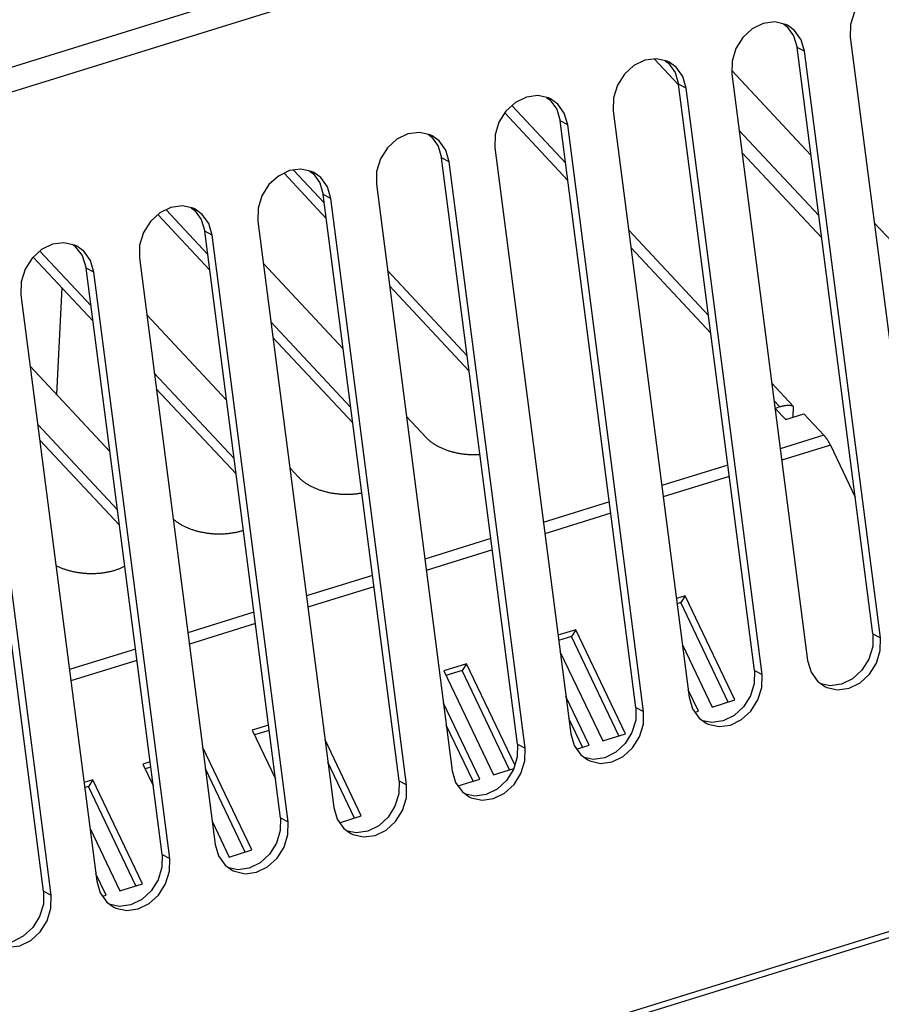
# Model space of a CAD drawing. Extents: x 0 to 841, y 0 to 594.
# Tile 93 of 135: x 782 to 790, y 146 to 155. Entities that reach past the tile are written whole.
import ezdxf

# ---------------------------------------------------------------- set-up
doc = ezdxf.new("R2010")
doc.units = 0
doc.header["$LTSCALE"] = 46.255
doc.layers.get('0').update_dxf_attribs({"linetype": 'CONTINUOUS'})
doc.layers.add('DATUM_AXIS', color=7, linetype='CONTINUOUS')
doc.layers.add('ROUNDS', color=7, linetype='CONTINUOUS')

msp = doc.modelspace()

# ---------------------------------------------------------------- linework, layer by layer
at = {"color": 7, "linetype": 'CONTINUOUS'}
for p, q in [((762.8771, 148.6938), (793.6487, 158.2494)), ((793.7378, 158.0385), (762.9662, 148.4829)), ((790.081, 154.9483), (790.8027, 149.3696)), ((789.6475, 154.8137), (789.575, 154.8513)), ((790.2967, 149.2727), (789.575, 154.8513)), ((790.3693, 149.2351), (789.6475, 154.8137)), ((788.9541, 154.5983), (789.6758, 149.0197)), ((788.9547, 154.6305), (789.7076, 153.8261)), ((788.5206, 154.4637), (788.4481, 154.5014)), ((789.1698, 148.9228), (788.4481, 154.5014)), ((789.2424, 148.8851), (788.5206, 154.4637)), ((787.8271, 154.2484), (788.5489, 148.6698)), ((787.3937, 154.1138), (787.3211, 154.1515)), ((788.0429, 148.5728), (787.3211, 154.1515)), ((788.1155, 148.5352), (787.3937, 154.1138)), ((786.7002, 153.8984), (787.422, 148.3198)), ((786.2668, 153.7638), (786.1942, 153.8015)), ((786.916, 148.2229), (786.1942, 153.8015)), ((786.9885, 148.1852), (786.2668, 153.7638)), ((785.0967, 153.2245), (784.6951, 153.6536)), ((785.0777, 153.3714), (784.7854, 153.6838)), ((785.5733, 153.5485), (786.2951, 147.9699)), ((785.1399, 153.4139), (785.0673, 153.4516)), ((785.7891, 147.873), (785.0673, 153.4516)), ((785.8616, 147.8353), (785.1399, 153.4139)), ((783.9877, 152.7358), (783.4963, 153.2609)), ((783.9687, 152.8828), (783.5727, 153.3059)), ((784.4464, 153.1986), (785.1681, 147.6199)), ((790.3093, 153.1832), (791.0678, 152.3728)), ((784.013, 153.064), (783.9404, 153.1016)), ((784.6621, 147.523), (783.9404, 153.1016)), ((784.7347, 147.4853), (784.013, 153.064)), ((782.8597, 152.3941), (782.3731, 152.9141)), ((782.8788, 152.2472), (782.309, 152.856)), ((783.3195, 152.8486), (784.0412, 147.27)), ((784.4986, 152.7947), (785.2571, 151.9843)), ((782.8861, 152.714), (782.8135, 152.7517)), ((783.5352, 147.1731), (782.8135, 152.7517)), ((783.6078, 147.1354), (782.8861, 152.714)), ((786.4379, 151.9181), (785.6794, 152.7285)), ((786.4569, 151.7712), (785.6984, 152.5816)), ((782.1926, 152.4987), (782.9143, 146.92)), ((782.4083, 146.8231), (781.6866, 152.4017)), ((782.4809, 146.7855), (781.7592, 152.3641)), ((783.3897, 152.3061), (784.1482, 151.4957)), ((785.3289, 151.4295), (784.5704, 152.2399)), ((785.3479, 151.2825), (784.5894, 152.0929)), ((782.2807, 151.8174), (783.0392, 151.007)), ((784.22, 150.9408), (783.4615, 151.7512)), ((784.239, 150.7939), (783.4805, 151.6043)), ((789.3677, 151.4176), (789.4672, 151.3113)), ((785.8589, 151.3414), (786.047, 151.1404)), ((783.111, 150.4522), (782.3525, 151.2626)), ((783.13, 150.3052), (782.3715, 151.1156)), ((784.7499, 150.8528), (784.8334, 150.7635)), ((788.5111, 149.6344), (788.4274, 149.6085)), ((788.5111, 149.6344), (788.4688, 149.5699)), ((788.9842, 148.6435), (788.5111, 149.6344)), ((788.4688, 149.5699), (788.4338, 149.559)), ((788.9206, 148.6238), (788.4688, 149.5699)), ((787.4708, 149.3114), (787.3005, 149.2585)), ((787.4708, 149.3114), (787.4286, 149.2469)), ((787.944, 148.3205), (787.4708, 149.3114)), ((787.4286, 149.2469), (787.3069, 149.2091)), ((787.8803, 148.3008), (787.4286, 149.2469)), ((790.2967, 149.2727), (790.3693, 149.2351)), ((788.4842, 149.1694), (788.7675, 148.5762)), ((787.3203, 149.1055), (787.7272, 148.2532)), ((786.4306, 148.9884), (786.2139, 148.9211)), ((786.4306, 148.9884), (786.3884, 148.9239)), ((786.8905, 148.0252), (786.4306, 148.9884)), ((786.2139, 148.9211), (786.687, 147.9302)), ((786.3884, 148.9239), (786.2353, 148.8763)), ((786.8401, 147.9777), (786.3884, 148.9239)), ((789.1698, 148.9228), (789.2424, 148.8851)), ((788.6374, 148.5359), (788.5397, 148.7405)), ((787.5972, 148.2128), (787.3758, 148.6765)), ((786.557, 147.8898), (786.2119, 148.6125)), ((788.0429, 148.5728), (788.1155, 148.5352)), ((788.7675, 148.5762), (788.9842, 148.6435)), ((787.5336, 148.1931), (787.403, 148.4666)), ((788.605, 148.5258), (788.6374, 148.5359)), ((784.5482, 148.4038), (784.3935, 148.3558)), ((786.4934, 147.8701), (786.2391, 148.4027)), ((784.3935, 148.3558), (784.6142, 147.8936)), ((784.5546, 148.3544), (784.4149, 148.311)), ((787.7272, 148.2532), (787.944, 148.3205)), ((784.3898, 147.2168), (783.9211, 148.1986)), ((785.4301, 147.5399), (785.085, 148.2626)), ((786.916, 148.2229), (786.9885, 148.1852)), ((787.4781, 148.1758), (787.5972, 148.2128)), ((783.4213, 148.0539), (783.3533, 148.0328)), ((783.3533, 148.0328), (783.4503, 147.8296)), ((783.4277, 148.0045), (783.3746, 147.988)), ((785.3665, 147.5201), (785.1121, 148.0527)), ((786.687, 147.9302), (786.8798, 147.99)), ((784.3262, 147.1971), (783.9482, 147.9887)), ((782.8765, 147.8847), (782.7929, 147.8588)), ((782.8343, 147.8202), (782.7993, 147.8093)), ((782.8765, 147.8847), (782.8343, 147.8202)), ((783.286, 146.8741), (782.8343, 147.8202)), ((783.3496, 146.8938), (782.8765, 147.8847)), ((785.7891, 147.873), (785.8616, 147.8353)), ((786.3512, 147.8259), (786.557, 147.8898)), ((784.6621, 147.523), (784.7347, 147.4853)), ((785.2243, 147.476), (785.4301, 147.5399)), ((784.0136, 147.4837), (784.1731, 147.1495)), ((766.0462, 138.8639), (793.6133, 147.4244)), ((793.5835, 147.3555), (766.1573, 138.8387)), ((782.8497, 147.4197), (783.1329, 146.8265)), ((783.5352, 147.1731), (783.6078, 147.1354)), ((784.1731, 147.1495), (784.3898, 147.2168)), ((783.0029, 146.7861), (782.9052, 146.9908)), ((783.1329, 146.8265), (783.3496, 146.8938)), ((782.4083, 146.8231), (782.4809, 146.7855)), ((782.9705, 146.7761), (783.0029, 146.7861))]:
    msp.add_line(p, q, dxfattribs=at)
for points in [[(790.6118, 155.411), (790.5927, 155.4201), (790.4903, 155.4429), (790.381, 155.4283), (790.2763, 155.3774), (790.1867, 155.2956), (790.1202, 155.1903), (790.0833, 155.0701), (790.081, 154.9483)], [(789.4849, 155.0611), (789.4658, 155.0701), (789.3633, 155.0929), (789.2541, 155.0783), (789.1494, 155.0274), (789.0598, 154.9457), (788.9933, 154.8403), (788.9564, 154.7202), (788.9541, 154.5983)], [(789.4461, 155.0745), (789.4785, 155.0512), (789.5425, 154.9624), (789.575, 154.8513)], [(789.6475, 154.8137), (789.6153, 154.9242), (789.5522, 155.0125), (789.4849, 155.0611)], [(788.358, 154.7111), (788.3389, 154.7202), (788.2364, 154.743), (788.1271, 154.7284), (788.0225, 154.6775), (787.9329, 154.5958), (787.8664, 154.4904), (787.8295, 154.3702), (787.8271, 154.2484)], [(788.3192, 154.7246), (788.3516, 154.7013), (788.4156, 154.6124), (788.4481, 154.5014)], [(788.5206, 154.4637), (788.4884, 154.5743), (788.4253, 154.6625), (788.358, 154.7111)], [(787.2311, 154.3612), (787.212, 154.3702), (787.1095, 154.393), (787.0002, 154.3784), (786.8955, 154.3276), (786.806, 154.2458), (786.7395, 154.1405), (786.7026, 154.0203), (786.7002, 153.8984)], [(787.1923, 154.3746), (787.2247, 154.3513), (787.2886, 154.2625), (787.3211, 154.1515)], [(787.3937, 154.1138), (787.3614, 154.2243), (787.2984, 154.3126), (787.2311, 154.3612)], [(786.1042, 154.0113), (786.0851, 154.0203), (785.9826, 154.0431), (785.8733, 154.0285), (785.7686, 153.9776), (785.6791, 153.8959), (785.6126, 153.7905), (785.5757, 153.6703), (785.5733, 153.5485)], [(786.0654, 154.0247), (786.0978, 154.0014), (786.1617, 153.9125), (786.1942, 153.8015)], [(786.2668, 153.7638), (786.2345, 153.8744), (786.1715, 153.9627), (786.1042, 154.0113)], [(784.9773, 153.6613), (784.9581, 153.6703), (784.8557, 153.6932), (784.7464, 153.6786), (784.6417, 153.6277), (784.5522, 153.5459), (784.4856, 153.4406), (784.4488, 153.3204), (784.4464, 153.1986)], [(784.9385, 153.6747), (784.9709, 153.6515), (785.0348, 153.5626), (785.0673, 153.4516)], [(785.1399, 153.4139), (785.1076, 153.5245), (785.0446, 153.6127), (784.9773, 153.6613)], [(783.8504, 153.3114), (783.8312, 153.3204), (783.7288, 153.3432), (783.6195, 153.3286), (783.5148, 153.2777), (783.4253, 153.196), (783.3587, 153.0906), (783.3219, 152.9705), (783.3195, 152.8486)], [(783.8115, 153.3248), (783.844, 153.3015), (783.9079, 153.2126), (783.9404, 153.1016)], [(784.013, 153.064), (783.9807, 153.1745), (783.9177, 153.2628), (783.8504, 153.3114)], [(782.7233, 152.9614), (782.7032, 152.9709), (782.6012, 152.9933), (782.4934, 152.9789), (782.3893, 152.9287), (782.2994, 152.8473), (782.2323, 152.7417), (782.195, 152.6209), (782.1926, 152.4987)], [(782.6886, 152.9741), (782.7003, 152.9665), (782.7759, 152.8728), (782.8135, 152.7517)], [(782.8861, 152.714), (782.8538, 152.8246), (782.7907, 152.9128), (782.7233, 152.9614)], [(786.047, 151.1404), (786.0514, 151.1357), (786.056, 151.1312), (786.0606, 151.1266), (786.0654, 151.1222), (786.0703, 151.1177), (786.0754, 151.1133), (786.0805, 151.109), (786.0858, 151.1047), (786.0912, 151.1005), (786.0968, 151.0963), (786.1024, 151.0922), (786.1082, 151.0881), (786.114, 151.0841), (786.12, 151.0801), (786.1261, 151.0762), (786.1323, 151.0724), (786.1386, 151.0686), (786.145, 151.0649), (786.1516, 151.0612), (786.1582, 151.0577), (786.1649, 151.0541), (786.1717, 151.0507), (786.1786, 151.0473), (786.1856, 151.044), (786.1927, 151.0407), (786.1998, 151.0376), (786.2071, 151.0345), (786.2144, 151.0314), (786.2219, 151.0285), (786.2294, 151.0256), (786.2369, 151.0228), (786.2446, 151.0201), (786.2523, 151.0174), (786.2601, 151.0149), (786.268, 151.0124), (786.2759, 151.01), (786.2839, 151.0076), (786.2919, 151.0054), (786.3, 151.0032), (786.3082, 151.0012), (786.3164, 150.9992), (786.3247, 150.9972), (786.333, 150.9954), (786.3413, 150.9937), (786.3497, 150.992), (786.3582, 150.9904), (786.3666, 150.9889), (786.3751, 150.9875), (786.3837, 150.9862), (786.3923, 150.985), (786.4008, 150.9839), (786.4095, 150.9828), (786.4181, 150.9819), (786.4268, 150.981), (786.4354, 150.9802), (786.4441, 150.9795), (786.4528, 150.9789), (786.4616, 150.9784), (786.4703, 150.978), (786.479, 150.9777), (786.4877, 150.9774), (786.4964, 150.9773), (786.5051, 150.9772), (786.5138, 150.9773), (786.5225, 150.9774), (786.5312, 150.9776), (786.5399, 150.9779), (786.5485, 150.9783), (786.5572, 150.9788), (786.5594, 150.9789)], [(784.8334, 150.7635), (784.8378, 150.7589), (784.8424, 150.7543), (784.847, 150.7498), (784.8518, 150.7453), (784.8567, 150.7409), (784.8618, 150.7365), (784.8669, 150.7321), (784.8722, 150.7279), (784.8776, 150.7236), (784.8832, 150.7194), (784.8888, 150.7153), (784.8946, 150.7112), (784.9004, 150.7072), (784.9064, 150.7033), (784.9125, 150.6994), (784.9187, 150.6955), (784.925, 150.6917), (784.9314, 150.688), (784.938, 150.6844), (784.9446, 150.6808), (784.9513, 150.6773), (784.9581, 150.6738), (784.965, 150.6704), (784.972, 150.6671), (784.9791, 150.6639), (784.9863, 150.6607), (784.9935, 150.6576), (785.0008, 150.6546), (785.0083, 150.6516), (785.0158, 150.6488), (785.0233, 150.646), (785.031, 150.6432), (785.0387, 150.6406), (785.0465, 150.638), (785.0544, 150.6355), (785.0623, 150.6331), (785.0703, 150.6308), (785.0783, 150.6285), (785.0864, 150.6264), (785.0946, 150.6243), (785.1028, 150.6223), (785.1111, 150.6204), (785.1194, 150.6185), (785.1277, 150.6168), (785.1361, 150.6151), (785.1446, 150.6136), (785.153, 150.6121), (785.1615, 150.6107), (785.1701, 150.6094), (785.1787, 150.6081), (785.1872, 150.607), (785.1959, 150.606), (785.2045, 150.605), (785.2132, 150.6041), (785.2219, 150.6034), (785.2305, 150.6027), (785.2392, 150.6021), (785.248, 150.6016), (785.2567, 150.6011), (785.2654, 150.6008), (785.2741, 150.6006), (785.2828, 150.6004), (785.2915, 150.6004), (785.3002, 150.6004), (785.3089, 150.6005), (785.3176, 150.6007), (785.3263, 150.6011), (785.3349, 150.6015), (785.3436, 150.6019), (785.3522, 150.6025), (785.3608, 150.6032), (785.3693, 150.6039), (785.3778, 150.6048), (785.3863, 150.6057), (785.3948, 150.6067), (785.4032, 150.6079), (785.4115, 150.6091), (785.4199, 150.6104), (785.4281, 150.6117), (785.4346, 150.6129)], [(783.6406, 150.3663), (783.6431, 150.364), (783.6482, 150.3596), (783.6534, 150.3553), (783.6586, 150.351), (783.664, 150.3468), (783.6696, 150.3426), (783.6752, 150.3384), (783.681, 150.3344), (783.6869, 150.3303), (783.6928, 150.3264), (783.6989, 150.3225), (783.7051, 150.3187), (783.7114, 150.3149), (783.7178, 150.3112), (783.7244, 150.3075), (783.731, 150.3039), (783.7377, 150.3004), (783.7445, 150.297), (783.7514, 150.2936), (783.7584, 150.2903), (783.7655, 150.287), (783.7727, 150.2838), (783.7799, 150.2807), (783.7873, 150.2777), (783.7947, 150.2748), (783.8022, 150.2719), (783.8097, 150.2691), (783.8174, 150.2664), (783.8251, 150.2637), (783.8329, 150.2611), (783.8408, 150.2587), (783.8487, 150.2563), (783.8567, 150.2539), (783.8647, 150.2517), (783.8728, 150.2495), (783.881, 150.2474), (783.8892, 150.2454), (783.8975, 150.2435), (783.9058, 150.2417), (783.9141, 150.2399), (783.9225, 150.2383), (783.931, 150.2367), (783.9394, 150.2352), (783.9479, 150.2338), (783.9565, 150.2325), (783.9651, 150.2313), (783.9737, 150.2301), (783.9823, 150.2291), (783.9909, 150.2281), (783.9996, 150.2273), (784.0083, 150.2265), (784.0169, 150.2258), (784.0256, 150.2252), (784.0344, 150.2247), (784.0431, 150.2243), (784.0518, 150.224), (784.0605, 150.2237), (784.0692, 150.2236), (784.0779, 150.2235), (784.0867, 150.2235), (784.0953, 150.2237), (784.104, 150.2239), (784.1127, 150.2242), (784.1213, 150.2246), (784.13, 150.2251), (784.1386, 150.2257), (784.1472, 150.2263), (784.1557, 150.2271), (784.1642, 150.2279), (784.1727, 150.2289), (784.1812, 150.2299), (784.1896, 150.231), (784.1979, 150.2322), (784.2063, 150.2335), (784.2145, 150.2349), (784.2228, 150.2363), (784.2309, 150.2379), (784.2391, 150.2395), (784.2471, 150.2412), (784.2551, 150.2431), (784.2631, 150.245), (784.271, 150.2469), (784.2788, 150.249), (784.2865, 150.2511), (784.2942, 150.2534), (784.3018, 150.2557), (784.3083, 150.2577)], [(782.5259, 149.9227), (782.5309, 149.9201), (782.5378, 149.9167), (782.5448, 149.9134), (782.5519, 149.9102), (782.5591, 149.907), (782.5663, 149.9039), (782.5737, 149.9009), (782.5811, 149.8979), (782.5886, 149.895), (782.5962, 149.8922), (782.6038, 149.8895), (782.6115, 149.8869), (782.6193, 149.8843), (782.6272, 149.8818), (782.6351, 149.8794), (782.6431, 149.8771), (782.6511, 149.8748), (782.6592, 149.8726), (782.6674, 149.8706), (782.6756, 149.8686), (782.6839, 149.8667), (782.6922, 149.8648), (782.7005, 149.8631), (782.7089, 149.8614), (782.7174, 149.8598), (782.7258, 149.8584), (782.7343, 149.857), (782.7429, 149.8556), (782.7515, 149.8544), (782.7601, 149.8533), (782.7687, 149.8522), (782.7773, 149.8513), (782.786, 149.8504), (782.7947, 149.8496), (782.8033, 149.8489), (782.812, 149.8483), (782.8208, 149.8478), (782.8295, 149.8474), (782.8382, 149.8471), (782.8469, 149.8469), (782.8556, 149.8467), (782.8643, 149.8466), (782.8731, 149.8467), (782.8817, 149.8468), (782.8904, 149.847), (782.8991, 149.8473), (782.9077, 149.8477), (782.9164, 149.8482), (782.925, 149.8488), (782.9336, 149.8495), (782.9421, 149.8502), (782.9506, 149.8511), (782.9591, 149.852), (782.9676, 149.853), (782.976, 149.8541), (782.9843, 149.8553), (782.9927, 149.8566), (783.0009, 149.858), (783.0092, 149.8595), (783.0173, 149.861), (783.0255, 149.8627), (783.0335, 149.8644), (783.0415, 149.8662), (783.0495, 149.8681), (783.0574, 149.8701), (783.0652, 149.8721), (783.0729, 149.8743), (783.0806, 149.8765), (783.0882, 149.8788), (783.0957, 149.8812), (783.1032, 149.8837), (783.1106, 149.8862), (783.1178, 149.8888), (783.125, 149.8916), (783.1322, 149.8943), (783.1392, 149.8972), (783.1461, 149.9001), (783.153, 149.9031), (783.1597, 149.9062), (783.1663, 149.9094), (783.1729, 149.9126), (783.1793, 149.9159), (783.1803, 149.9164)], [(790.2967, 149.2727), (790.2944, 149.1514), (790.2582, 149.0324), (790.1928, 148.9276), (790.1039, 148.8454), (789.9994, 148.7936), (789.8902, 148.778), (789.8055, 148.7961)], [(789.8384, 148.7723), (789.8575, 148.7633), (789.96, 148.7404), (790.0693, 148.7551), (790.174, 148.8059), (790.2635, 148.8877), (790.33, 148.993), (790.3669, 149.1132), (790.3693, 149.2351)], [(789.6758, 149.0197), (789.7081, 148.9091), (789.7711, 148.8209), (789.8384, 148.7723)], [(789.1698, 148.9228), (789.1675, 148.8015), (789.1313, 148.6824), (789.0659, 148.5776), (788.977, 148.4954), (788.8725, 148.4436), (788.7633, 148.4281), (788.6785, 148.4461)], [(788.7115, 148.4224), (788.7306, 148.4133), (788.8331, 148.3905), (788.9424, 148.4051), (789.047, 148.456), (789.1366, 148.5377), (789.2031, 148.6431), (789.24, 148.7633), (789.2424, 148.8851)], [(788.5489, 148.6698), (788.5812, 148.5592), (788.6442, 148.471), (788.7115, 148.4224)], [(788.0429, 148.5728), (788.0406, 148.4515), (788.0044, 148.3325), (787.939, 148.2277), (787.8501, 148.1455), (787.7456, 148.0937), (787.6364, 148.0781), (787.5516, 148.0962)], [(787.5846, 148.0724), (787.6037, 148.0634), (787.7062, 148.0406), (787.8155, 148.0552), (787.9201, 148.106), (788.0097, 148.1878), (788.0762, 148.2931), (788.1131, 148.4133), (788.1155, 148.5352)], [(787.422, 148.3198), (787.4542, 148.2093), (787.5173, 148.121), (787.5846, 148.0724)], [(786.916, 148.2229), (786.9137, 148.1016), (786.8775, 147.9825), (786.8121, 147.8778), (786.7232, 147.7955), (786.6187, 147.7437), (786.5095, 147.7282), (786.4247, 147.7463)], [(786.4577, 147.7225), (786.4768, 147.7134), (786.5792, 147.6906), (786.6885, 147.7052), (786.7932, 147.7561), (786.8828, 147.8378), (786.9493, 147.9432), (786.9862, 148.0634), (786.9885, 148.1852)], [(786.2951, 147.9699), (786.3273, 147.8593), (786.3903, 147.7711), (786.4577, 147.7225)], [(785.7891, 147.873), (785.7868, 147.7517), (785.7506, 147.6326), (785.6851, 147.5278), (785.5963, 147.4456), (785.4918, 147.3938), (785.3825, 147.3782), (785.2978, 147.3963)], [(785.3308, 147.3725), (785.3499, 147.3635), (785.4523, 147.3407), (785.5616, 147.3553), (785.6663, 147.4062), (785.7559, 147.4879), (785.8224, 147.5933), (785.8593, 147.7134), (785.8616, 147.8353)], [(785.1681, 147.6199), (785.2004, 147.5094), (785.2634, 147.4211), (785.3308, 147.3725)], [(784.6621, 147.523), (784.6599, 147.4017), (784.6237, 147.2827), (784.5582, 147.1779), (784.4694, 147.0956), (784.3649, 147.0439), (784.2556, 147.0283), (784.1709, 147.0464)], [(784.2039, 147.0226), (784.223, 147.0135), (784.3254, 146.9907), (784.4347, 147.0053), (784.5394, 147.0562), (784.6289, 147.138), (784.6955, 147.2433), (784.7323, 147.3635), (784.7347, 147.4853)], [(784.0412, 147.27), (784.0735, 147.1594), (784.1365, 147.0712), (784.2039, 147.0226)], [(783.5352, 147.1731), (783.5329, 147.0518), (783.4967, 146.9327), (783.4313, 146.8279), (783.3425, 146.7457), (783.238, 146.6939), (783.1287, 146.6784), (783.044, 146.6964)], [(783.0769, 146.6726), (783.0961, 146.6636), (783.1985, 146.6408), (783.3078, 146.6554), (783.4125, 146.7063), (783.502, 146.788), (783.5686, 146.8934), (783.6054, 147.0135), (783.6078, 147.1354)], [(782.9143, 146.92), (782.9466, 146.8095), (783.0096, 146.7212), (783.0769, 146.6726)], [(782.4083, 146.8231), (782.406, 146.7018), (782.3698, 146.5828), (782.3044, 146.478), (782.2155, 146.3958), (782.1111, 146.344), (782.0018, 146.3284), (781.9171, 146.3465)], [(781.95, 146.3227), (781.9691, 146.3137), (782.0716, 146.2908), (782.1809, 146.3055), (782.2856, 146.3563), (782.3751, 146.4381), (782.4416, 146.5434), (782.4785, 146.6636), (782.4809, 146.7855)]]:
    msp.add_lwpolyline(points, dxfattribs=at)
at = {"layer": 'DATUM_AXIS', "color": 7, "linetype": 'CONTINUOUS'}
for p, q in [((788.4488, 154.4957), (788.2195, 154.7407)), ((786.8635, 154.2983), (787.3725, 153.7545)), ((789.7821, 153.2505), (789.0236, 154.0609)), ((789.809, 153.0424), (789.0505, 153.8528)), ((787.9742, 153.1116), (788.7327, 152.3012)), ((782.5808, 152.5655), (782.5325, 151.5484)), ((789.3344, 151.6583), (789.5396, 151.4391)), ((789.4672, 151.3113), (789.6405, 151.3652)), ((789.5396, 151.4391), (789.5345, 151.3322)), ((789.6405, 151.3652), (789.831, 151.1617)), ((789.831, 151.1617), (789.4154, 151.0327)), ((789.8918, 151.0684), (789.4293, 150.9248)), ((789.8918, 151.0684), (790.1285, 150.5726)), ((788.9168, 150.8779), (788.2885, 150.6827)), ((788.9308, 150.77), (788.3024, 150.5749)), ((787.7899, 150.5279), (787.1615, 150.3328)), ((787.8039, 150.42), (787.1755, 150.2249)), ((786.663, 150.178), (786.0346, 149.9828)), ((786.677, 150.0701), (786.0486, 149.875)), ((785.5361, 149.828), (784.9077, 149.6329)), ((785.5501, 149.7202), (784.9217, 149.525)), ((784.4092, 149.4781), (783.7808, 149.2829)), ((784.4232, 149.3702), (783.7948, 149.1751)), ((783.2823, 149.1281), (782.6539, 148.933)), ((783.2962, 149.0203), (782.6678, 148.8251))]:
    msp.add_line(p, q, dxfattribs=at)
for points in [[(789.5396, 151.4391), (789.5353, 151.44), (789.531, 151.4409), (789.5266, 151.4416), (789.5222, 151.4423), (789.5177, 151.4428), (789.5132, 151.4433), (789.5086, 151.4437), (789.504, 151.4439), (789.4993, 151.4441), (789.4947, 151.4442), (789.4899, 151.4442), (789.4852, 151.444), (789.4804, 151.4438), (789.4756, 151.4435), (789.4708, 151.4431), (789.4659, 151.4426), (789.461, 151.4421), (789.4561, 151.4414), (789.4511, 151.4406), (789.4462, 151.4397), (789.4412, 151.4388), (789.4362, 151.4377), (789.4312, 151.4365), (789.4262, 151.4353), (789.4212, 151.434), (789.4161, 151.4325), (789.4111, 151.431)], [(789.8918, 151.0684), (789.8897, 151.0727), (789.8876, 151.077), (789.8855, 151.0812), (789.8833, 151.0854), (789.8811, 151.0895), (789.8789, 151.0936), (789.8767, 151.0976), (789.8744, 151.1016), (789.8721, 151.1055), (789.8698, 151.1093), (789.8675, 151.1131), (789.8652, 151.1168), (789.8628, 151.1205), (789.8604, 151.1241), (789.858, 151.1276), (789.8556, 151.1311), (789.8532, 151.1345), (789.8508, 151.1378), (789.8483, 151.1411), (789.8459, 151.1442), (789.8434, 151.1473), (789.8409, 151.1504), (789.8384, 151.1533), (789.836, 151.1562), (789.8335, 151.159), (789.831, 151.1617)]]:
    msp.add_lwpolyline(points, dxfattribs=at)
at = {"layer": 'ROUNDS', "color": 7, "linetype": 'CONTINUOUS'}
for p, q in [((786.7942, 154.2271), (787.3943, 153.5858)), ((787.996, 152.9429), (788.7545, 152.1325)), ((789.3562, 151.4896), (789.4111, 151.431)), ((789.4111, 151.431), (789.3677, 151.4176))]:
    msp.add_line(p, q, dxfattribs=at)
msp.add_lwpolyline([(789.463, 151.3158), (789.4635, 151.3157), (789.4661, 151.3153), (789.4688, 151.3147), (789.4713, 151.3141), (789.4738, 151.3135), (789.4739, 151.3134)], dxfattribs=at)

doc.saveas('drawing.dxf')
